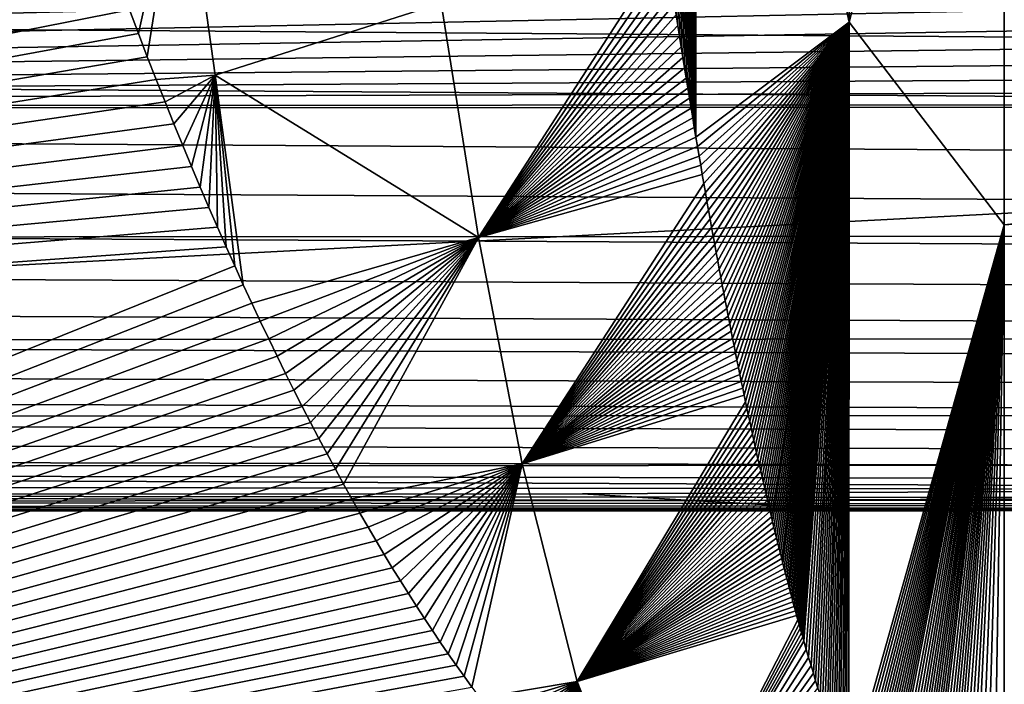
# Model space of a CAD drawing. Header units: metres. Extents: x -23 to 242, y -40 to 23.
# Tile 191 of 256: x 64.251 to 64.863, y -16.972 to -16.559. Entities that reach past the tile are written whole.
import ezdxf

# ---------------------------------------------------------------- set-up
doc = ezdxf.new("R2010")
doc.units = ezdxf.units.M
doc.layers.add('solid_10171013', color=7, linetype='CONTINUOUS')

msp = doc.modelspace()

# ---------------------------------------------------------------- linework, layer by layer
at = {"layer": 'solid_10171013'}
for points in [[(75.834869, -15.337297, 87.662155), (64.862846, -16.177589, 87.194916), (64.862846, -16.68656, 88.051971), (75.832169, -15.589402, 88.071129)], [(75.829948, -15.830328, 88.48674), (75.832169, -15.589402, 88.071129), (64.862846, -16.68656, 88.051971)], [(76.013008, -16.096098, 104.028343), (63.103245, -16.771429, 105.211792), (63.103245, -16.285419, 106.089645), (76.030602, -15.672164, 104.87191)], [(79.088501, -16.964085, 85.812515), (61.950001, -16.449673, 85.036591), (61.950001, -15.828187, 84.19265), (79.097176, -16.38327, 84.941841)], [(75.829948, -15.830328, 88.48674), (64.862846, -16.68656, 88.051971), (64.862846, -17.149313, 88.934845), (75.828201, -16.0599, 88.908676)], [(74.77021, -15.941436, 108.660309), (61.950001, -16.004635, 108.577011), (61.950001, -16.613865, 107.724113), (75.057579, -16.02984, 108.543533)], [(75.346138, -16.111618, 108.433914), (75.057579, -16.02984, 108.543533), (61.950001, -16.613865, 107.724113)], [(64.671104, -16.119688, 87.037132), (64.766434, -16.560495, 87.803436), (64.766434, -16.04533, 86.963898)], [(64.766434, -16.04533, 86.963898), (64.766434, -16.560495, 87.803436), (64.862846, -16.177589, 87.194916)], [(75.828201, -16.0599, 88.908676), (64.862846, -17.149313, 88.934845), (70.364662, -16.712076, 89.13649)], [(75.995201, -16.474583, 103.16362), (63.103245, -17.210163, 104.30938), (63.103245, -16.771429, 105.211792), (76.013008, -16.096098, 104.028343)], [(75.633835, -16.18642, 108.332253), (75.346138, -16.111618, 108.433914), (61.950001, -16.613865, 107.724113)], [(64.671104, -16.119688, 87.037132), (64.658775, -16.55599, 87.743149), (64.659828, -16.562719, 87.755356)], [(64.671104, -16.119688, 87.037132), (64.659828, -16.562719, 87.755356), (64.660866, -16.569374, 87.767448)], [(64.671104, -16.119688, 87.037132), (64.660866, -16.569374, 87.767448), (64.661903, -16.575954, 87.779427)], [(64.671104, -16.119688, 87.037132), (64.661903, -16.575954, 87.779427), (64.662941, -16.582464, 87.791298)], [(64.671104, -16.119688, 87.037132), (64.662941, -16.582464, 87.791298), (64.663963, -16.588905, 87.803062)], [(64.671104, -16.119688, 87.037132), (64.663963, -16.588905, 87.803062), (64.664993, -16.59528, 87.814728)], [(64.671104, -16.119688, 87.037132), (64.664993, -16.59528, 87.814728), (64.666016, -16.601582, 87.826286)], [(64.671104, -16.119688, 87.037132), (64.666016, -16.601582, 87.826286), (64.66703, -16.607811, 87.837723)], [(64.671104, -16.119688, 87.037132), (64.66703, -16.607811, 87.837723), (64.668045, -16.613972, 87.84906)], [(64.671104, -16.119688, 87.037132), (64.668045, -16.613972, 87.84906), (64.669052, -16.620062, 87.860283)], [(64.671104, -16.119688, 87.037132), (64.669052, -16.620062, 87.860283), (64.670052, -16.626085, 87.871407)], [(64.671104, -16.119688, 87.037132), (64.670052, -16.626085, 87.871407), (64.671051, -16.632044, 87.882423)], [(64.671104, -16.119688, 87.037132), (64.671051, -16.632044, 87.882423), (64.766434, -16.560495, 87.803436)], [(64.766434, -16.560495, 87.803436), (64.862846, -16.68656, 88.051971), (64.862846, -16.177589, 87.194916)], [(75.922729, -16.254904, 108.237999), (75.633835, -16.18642, 108.332253), (61.950001, -16.613865, 107.724113)], [(76.216362, -16.318001, 108.150124), (75.922729, -16.254904, 108.237999), (61.950001, -16.613865, 107.724113)], [(75.826927, -16.277954, 89.336632), (64.862877, -17.163559, 88.964714), (64.862846, -17.177147, 88.994896), (75.826958, -16.29306, 89.368248)], [(75.826958, -16.29306, 89.368248), (64.862846, -17.177147, 88.994896), (70.36467, -16.740709, 89.198257)], [(75.826927, -16.307426, 89.400208), (63.103245, -17.616678, 89.656845), (63.103245, -17.955044, 90.601479), (75.827545, -16.659878, 90.272179)], [(75.826927, -16.307426, 89.400208), (70.36467, -16.740709, 89.198257), (63.103245, -17.616678, 89.656845)], [(76.512413, -16.375607, 108.069008), (76.216362, -16.318001, 108.150124), (61.950001, -16.613865, 107.724113)], [(64.255577, -16.370571, 87.259872), (64.249672, -16.351927, 87.225868), (63.103245, -16.792061, 87.828049)], [(64.261452, -16.388834, 87.29335), (64.255577, -16.370571, 87.259872), (63.103245, -16.792061, 87.828049)], [(76.81321, -16.428036, 107.994438), (76.512413, -16.375607, 108.069008), (61.950001, -16.613865, 107.724113)], [(64.267303, -16.406725, 87.326317), (64.261452, -16.388834, 87.29335), (63.103245, -16.792061, 87.828049)], [(64.372002, -16.593473, 87.689034), (64.51255, -16.548689, 87.654564), (64.492012, -16.397926, 87.383347), (64.351334, -16.444901, 87.413353)], [(64.273125, -16.424265, 87.358803), (64.267303, -16.406725, 87.326317), (63.103245, -16.792061, 87.828049)], [(77.129288, -16.476795, 107.924431), (76.81321, -16.428036, 107.994438), (61.950001, -16.613865, 107.724113)], [(64.278915, -16.441471, 87.390831), (64.273125, -16.424265, 87.358803), (63.103245, -16.792061, 87.828049)], [(64.284683, -16.458357, 87.422424), (64.278915, -16.441471, 87.390831), (63.103245, -16.792061, 87.828049)], [(64.351334, -16.444901, 87.413353), (64.318741, -16.552948, 87.602371), (64.324326, -16.567669, 87.630844)], [(64.351334, -16.444901, 87.413353), (64.324326, -16.567669, 87.630844), (64.329887, -16.582096, 87.658882)], [(64.372002, -16.593473, 87.689034), (64.351334, -16.444901, 87.413353), (64.329887, -16.582096, 87.658882), (64.335426, -16.596243, 87.686501)], [(79.082176, -17.498646, 86.712257), (61.950001, -17.026636, 85.912453), (61.950001, -16.449673, 85.036591), (79.088501, -16.964085, 85.812515)], [(64.290428, -16.474913, 87.453552), (64.284683, -16.458357, 87.422424), (63.103245, -16.792061, 87.828049)], [(77.463203, -16.522455, 107.858299), (77.129288, -16.476795, 107.924431), (61.950001, -16.613865, 107.724113)], [(75.977417, -16.806559, 102.28019), (63.103245, -17.600384, 103.384956), (63.103245, -17.210163, 104.30938), (75.995201, -16.474583, 103.16362)], [(64.296135, -16.491135, 87.484192), (64.290428, -16.474913, 87.453552), (63.103245, -16.792061, 87.828049)], [(64.301826, -16.507032, 87.514381), (64.296135, -16.491135, 87.484192), (63.103245, -16.792061, 87.828049)], [(64.307487, -16.522627, 87.544121), (64.301826, -16.507032, 87.514381), (63.103245, -16.792061, 87.828049)], [(64.51255, -16.548689, 87.654564), (64.53582, -16.694492, 87.928635), (64.652412, -16.513971, 87.667442), (64.651329, -16.506695, 87.654419)], [(64.53582, -16.694492, 87.928635), (64.653481, -16.521168, 87.680344), (64.652412, -16.513971, 87.667442)], [(68.7313, -16.515333, 275.314911), (62.137058, -16.518417, 274.104675), (62.170376, -16.614752, 273.923187), (68.764374, -16.611607, 275.13324)], [(63.248951, -16.517027, 264.648895), (66.034996, -16.538715, 265.174927), (65.975662, -16.577896, 265.51297), (63.190247, -16.557547, 264.987305)], [(77.812416, -16.564556, 107.796814), (77.463203, -16.522455, 107.858299), (61.950001, -16.613865, 107.724113)], [(64.313126, -16.53793, 87.573448), (64.307487, -16.522627, 87.544121), (63.103245, -16.792061, 87.828049)], [(64.53582, -16.694492, 87.928635), (64.654549, -16.528286, 87.693138), (64.653481, -16.521168, 87.680344)], [(64.53582, -16.694492, 87.928635), (64.655617, -16.535328, 87.705811), (64.654549, -16.528286, 87.693138)], [(64.318741, -16.552948, 87.602371), (64.313126, -16.53793, 87.573448), (63.103245, -16.792061, 87.828049)], [(64.53582, -16.694492, 87.928635), (64.65667, -16.542295, 87.718384), (64.655617, -16.535328, 87.705811)], [(64.53582, -16.694492, 87.928635), (64.65773, -16.549183, 87.730827), (64.65667, -16.542295, 87.718384)], [(64.372002, -16.593473, 87.689034), (64.53582, -16.694492, 87.928635), (64.51255, -16.548689, 87.654564)], [(64.53582, -16.694492, 87.928635), (64.658775, -16.55599, 87.743149), (64.65773, -16.549183, 87.730827)], [(64.324326, -16.567669, 87.630844), (64.318741, -16.552948, 87.602371), (63.103245, -16.792061, 87.828049)], [(63.190247, -16.557547, 264.987305), (65.975662, -16.577896, 265.51297), (65.91626, -16.613705, 265.85141), (63.131481, -16.594694, 265.326141)], [(64.53582, -16.694492, 87.928635), (64.659828, -16.562719, 87.755356), (64.658775, -16.55599, 87.743149)], [(64.53582, -16.694492, 87.928635), (64.660866, -16.569374, 87.767448), (64.659828, -16.562719, 87.755356)], [(64.766434, -16.560495, 87.803436), (64.671051, -16.632044, 87.882423), (64.67205, -16.637939, 87.893349)], [(64.766434, -16.560495, 87.803436), (64.67205, -16.637939, 87.893349), (64.673042, -16.643776, 87.904175)], [(64.766434, -16.560495, 87.803436), (64.673042, -16.643776, 87.904175), (64.674034, -16.649549, 87.914902)], [(64.766434, -16.560495, 87.803436), (64.674034, -16.649549, 87.914902), (64.675018, -16.655256, 87.925529)], [(64.766434, -16.560495, 87.803436), (64.675018, -16.655256, 87.925529), (64.675995, -16.660898, 87.93605)], [(64.766434, -16.560495, 87.803436), (64.675995, -16.660898, 87.93605), (64.676971, -16.666477, 87.946465)], [(64.766434, -16.560495, 87.803436), (64.676971, -16.666477, 87.946465), (64.67794, -16.671997, 87.956795)], [(64.766434, -16.560495, 87.803436), (64.67794, -16.671997, 87.956795), (64.678909, -16.677456, 87.967018)], [(64.766434, -16.560495, 87.803436), (64.678909, -16.677456, 87.967018), (64.679878, -16.682859, 87.977158)], [(64.766434, -16.560495, 87.803436), (64.679878, -16.682859, 87.977158), (64.68084, -16.688206, 87.987206)], [(64.766434, -16.560495, 87.803436), (64.68084, -16.688206, 87.987206), (64.681793, -16.693497, 87.997169)], [(64.766434, -16.560495, 87.803436), (64.681793, -16.693497, 87.997169), (64.682747, -16.698729, 88.007034)], [(64.766434, -16.560495, 87.803436), (64.682747, -16.698729, 88.007034), (64.683701, -16.703903, 88.0168)], [(64.766434, -16.560495, 87.803436), (64.683701, -16.703903, 88.0168), (64.684639, -16.709019, 88.026474)], [(64.766434, -16.560495, 87.803436), (64.684639, -16.709019, 88.026474), (64.685585, -16.714079, 88.036064)], [(64.766434, -16.560495, 87.803436), (64.685585, -16.714079, 88.036064), (64.686523, -16.719084, 88.045555)], [(64.766434, -16.560495, 87.803436), (64.686523, -16.719084, 88.045555), (64.687454, -16.724037, 88.05497)], [(64.766434, -16.560495, 87.803436), (64.687454, -16.724037, 88.05497), (64.688385, -16.728941, 88.064293)], [(64.766434, -16.560495, 87.803436), (64.688385, -16.728941, 88.064293), (64.689316, -16.733795, 88.07354)], [(64.766434, -16.560495, 87.803436), (64.689316, -16.733795, 88.07354), (64.690239, -16.738594, 88.082703)], [(64.766434, -16.560495, 87.803436), (64.690239, -16.738594, 88.082703), (64.691154, -16.743341, 88.091766)], [(64.766434, -16.560495, 87.803436), (64.691154, -16.743341, 88.091766), (64.69207, -16.748034, 88.100754)], [(64.766434, -16.560495, 87.803436), (64.69207, -16.748034, 88.100754), (64.692986, -16.752678, 88.10965)], [(64.766434, -16.560495, 87.803436), (64.692986, -16.752678, 88.10965), (64.693893, -16.757271, 88.118462)], [(64.766434, -16.560495, 87.803436), (64.693893, -16.757271, 88.118462), (64.694801, -16.761816, 88.127197)], [(64.766434, -16.560495, 87.803436), (64.694801, -16.761816, 88.127197), (64.695702, -16.766315, 88.135857)], [(64.766434, -16.560495, 87.803436), (64.695702, -16.766315, 88.135857), (64.696602, -16.770769, 88.144432)], [(64.766434, -16.560495, 87.803436), (64.696602, -16.770769, 88.144432), (64.697495, -16.775175, 88.152939)], [(64.766434, -16.560495, 87.803436), (64.697495, -16.775175, 88.152939), (64.698387, -16.779533, 88.161354)], [(64.766434, -16.560495, 87.803436), (64.698387, -16.779533, 88.161354), (64.699272, -16.783842, 88.169693)], [(64.766434, -16.560495, 87.803436), (64.699272, -16.783842, 88.169693), (64.700157, -16.788105, 88.177956)], [(64.766434, -16.560495, 87.803436), (64.700157, -16.788105, 88.177956), (64.701042, -16.792322, 88.186134)], [(64.766434, -16.560495, 87.803436), (64.701042, -16.792322, 88.186134), (64.70192, -16.796495, 88.194244)], [(64.766434, -16.560495, 87.803436), (64.70192, -16.796495, 88.194244), (64.702797, -16.800627, 88.202278)], [(64.766434, -16.560495, 87.803436), (64.702797, -16.800627, 88.202278), (64.703667, -16.804716, 88.210243)], [(64.766434, -16.560495, 87.803436), (64.703667, -16.804716, 88.210243), (64.704536, -16.808764, 88.218132)], [(64.766434, -16.560495, 87.803436), (64.704536, -16.808764, 88.218132), (64.705399, -16.812767, 88.225952)], [(64.766434, -16.560495, 87.803436), (64.705399, -16.812767, 88.225952), (64.706261, -16.816725, 88.233688)], [(64.766434, -16.560495, 87.803436), (64.706261, -16.816725, 88.233688), (64.707115, -16.820641, 88.241356)], [(64.766434, -16.560495, 87.803436), (64.707115, -16.820641, 88.241356), (64.70797, -16.824516, 88.248947)], [(64.766434, -16.560495, 87.803436), (64.70797, -16.824516, 88.248947), (64.708824, -16.82835, 88.25647)], [(64.766434, -16.560495, 87.803436), (64.708824, -16.82835, 88.25647), (64.709671, -16.832144, 88.263931)], [(64.766434, -16.560495, 87.803436), (64.709671, -16.832144, 88.263931), (64.710518, -16.835899, 88.271317)], [(64.766434, -16.560495, 87.803436), (64.710518, -16.835899, 88.271317), (64.711357, -16.839619, 88.278641)], [(64.766434, -16.560495, 87.803436), (64.711357, -16.839619, 88.278641), (64.712196, -16.843298, 88.285896)], [(64.766434, -16.560495, 87.803436), (64.712196, -16.843298, 88.285896), (64.713036, -16.846937, 88.293083)], [(64.766434, -16.560495, 87.803436), (64.713036, -16.846937, 88.293083), (64.713867, -16.850536, 88.300194)], [(64.766434, -16.560495, 87.803436), (64.713867, -16.850536, 88.300194), (64.714699, -16.854097, 88.307243)], [(64.766434, -16.560495, 87.803436), (64.714699, -16.854097, 88.307243), (64.715523, -16.85762, 88.314224)], [(64.766434, -16.560495, 87.803436), (64.715523, -16.85762, 88.314224), (64.716347, -16.861109, 88.321144)], [(64.766434, -16.560495, 87.803436), (64.716347, -16.861109, 88.321144), (64.717163, -16.864561, 88.328003)], [(64.766434, -16.560495, 87.803436), (64.717163, -16.864561, 88.328003), (64.717979, -16.867979, 88.334801)], [(64.766434, -16.560495, 87.803436), (64.717979, -16.867979, 88.334801), (64.718796, -16.871363, 88.34153)], [(64.766434, -16.560495, 87.803436), (64.718796, -16.871363, 88.34153), (64.719612, -16.874708, 88.348198)], [(64.766434, -16.560495, 87.803436), (64.719612, -16.874708, 88.348198), (64.720421, -16.878017, 88.354797)], [(64.766434, -16.560495, 87.803436), (64.720421, -16.878017, 88.354797), (64.721222, -16.88129, 88.361343)], [(64.766434, -16.560495, 87.803436), (64.721222, -16.88129, 88.361343), (64.722023, -16.884531, 88.367821)], [(64.766434, -16.560495, 87.803436), (64.722023, -16.884531, 88.367821), (64.722824, -16.887737, 88.374237)], [(64.766434, -16.560495, 87.803436), (64.722824, -16.887737, 88.374237), (64.723618, -16.890911, 88.3806)], [(64.766434, -16.560495, 87.803436), (64.723618, -16.890911, 88.3806), (64.724411, -16.894054, 88.386902)], [(64.766434, -16.560495, 87.803436), (64.724411, -16.894054, 88.386902), (64.725204, -16.897165, 88.39315)], [(64.766434, -16.560495, 87.803436), (64.725204, -16.897165, 88.39315), (64.72599, -16.900244, 88.399338)], [(64.766434, -16.560495, 87.803436), (64.72599, -16.900244, 88.399338), (64.726776, -16.903286, 88.405464)], [(64.766434, -16.560495, 87.803436), (64.726776, -16.903286, 88.405464), (64.727562, -16.906298, 88.41153)], [(64.766434, -16.560495, 87.803436), (64.727562, -16.906298, 88.41153), (64.72834, -16.909277, 88.417542)], [(64.766434, -16.560495, 87.803436), (64.72834, -16.909277, 88.417542), (64.729118, -16.912228, 88.4235)], [(64.766434, -16.560495, 87.803436), (64.729118, -16.912228, 88.4235), (64.729889, -16.915146, 88.429398)], [(64.766434, -16.560495, 87.803436), (64.729889, -16.915146, 88.429398), (64.730659, -16.918037, 88.435242)], [(64.766434, -16.560495, 87.803436), (64.730659, -16.918037, 88.435242), (64.73143, -16.920898, 88.44104)], [(64.766434, -16.560495, 87.803436), (64.73143, -16.920898, 88.44104), (64.732201, -16.923731, 88.446777)], [(64.766434, -16.560495, 87.803436), (64.732201, -16.923731, 88.446777), (64.732964, -16.926531, 88.452461)], [(64.766434, -16.560495, 87.803436), (64.732964, -16.926531, 88.452461), (64.733719, -16.9293, 88.458092)], [(64.766434, -16.560495, 87.803436), (64.733719, -16.9293, 88.458092), (64.734482, -16.932043, 88.463669)], [(64.766434, -16.560495, 87.803436), (64.734482, -16.932043, 88.463669), (64.735237, -16.934755, 88.469193)], [(64.766434, -16.560495, 87.803436), (64.735237, -16.934755, 88.469193), (64.735985, -16.937441, 88.474663)], [(64.766434, -16.560495, 87.803436), (64.735985, -16.937441, 88.474663), (64.73674, -16.9401, 88.480087)], [(64.766434, -16.560495, 87.803436), (64.73674, -16.9401, 88.480087), (64.737488, -16.942734, 88.485458)], [(64.766434, -16.560495, 87.803436), (64.737488, -16.942734, 88.485458), (64.738228, -16.945339, 88.490784)], [(64.766434, -16.560495, 87.803436), (64.738228, -16.945339, 88.490784), (64.739716, -16.950464, 88.501274)], [(64.766434, -16.560495, 87.803436), (64.739716, -16.950464, 88.501274), (64.74118, -16.955484, 88.511566)], [(64.766434, -16.560495, 87.803436), (64.74118, -16.955484, 88.511566), (64.742645, -16.960402, 88.521667)], [(64.766434, -16.560495, 87.803436), (64.742645, -16.960402, 88.521667), (64.744095, -16.965221, 88.531593)], [(64.766434, -16.560495, 87.803436), (64.744095, -16.965221, 88.531593), (64.745544, -16.96994, 88.541321)], [(64.766434, -16.560495, 87.803436), (64.745544, -16.96994, 88.541321), (64.746971, -16.974558, 88.550865)], [(64.766434, -16.560495, 87.803436), (64.746971, -16.974558, 88.550865), (64.748398, -16.979082, 88.560226)], [(64.766434, -16.560495, 87.803436), (64.748398, -16.979082, 88.560226), (64.749809, -16.983519, 88.56942)], [(64.766434, -16.560495, 87.803436), (64.749809, -16.983519, 88.56942), (64.751221, -16.987862, 88.578438)], [(64.766434, -16.560495, 87.803436), (64.751221, -16.987862, 88.578438), (64.752617, -16.992111, 88.587288)], [(64.766434, -16.560495, 87.803436), (64.752617, -16.992111, 88.587288), (64.753998, -16.996275, 88.595963)], [(64.766434, -16.560495, 87.803436), (64.753998, -16.996275, 88.595963), (64.755379, -17.000357, 88.604485)], [(64.766434, -16.560495, 87.803436), (64.755379, -17.000357, 88.604485), (64.756752, -17.004353, 88.612846)], [(64.766434, -16.560495, 87.803436), (64.756752, -17.004353, 88.612846), (64.75811, -17.008265, 88.62104)], [(64.766434, -16.560495, 87.803436), (64.75811, -17.008265, 88.62104), (64.759468, -17.012096, 88.629074)], [(64.766434, -16.560495, 87.803436), (64.759468, -17.012096, 88.629074), (64.760811, -17.01585, 88.636971)], [(64.766434, -16.560495, 87.803436), (64.760811, -17.01585, 88.636971), (64.762146, -17.019529, 88.644714)], [(64.766434, -16.560495, 87.803436), (64.762146, -17.019529, 88.644714), (64.763481, -17.023129, 88.652306)], [(64.766434, -16.560495, 87.803436), (64.763481, -17.023129, 88.652306), (64.764801, -17.026653, 88.659752)], [(64.766434, -16.560495, 87.803436), (64.764801, -17.026653, 88.659752), (64.766113, -17.030107, 88.667061)], [(64.766434, -16.560495, 87.803436), (64.766113, -17.030107, 88.667061), (64.862846, -16.68656, 88.051971)], [(78.179817, -16.603029, 107.740189), (77.812416, -16.564556, 107.796814), (61.950001, -16.613865, 107.724113)], [(64.329887, -16.582096, 87.658882), (64.324326, -16.567669, 87.630844), (63.103245, -16.792061, 87.828049)], [(64.53582, -16.694492, 87.928635), (64.661903, -16.575954, 87.779427), (64.660866, -16.569374, 87.767448)], [(64.53582, -16.694492, 87.928635), (64.662941, -16.582464, 87.791298), (64.661903, -16.575954, 87.779427)], [(64.335426, -16.596243, 87.686501), (64.329887, -16.582096, 87.658882), (63.103245, -16.792061, 87.828049)], [(64.53582, -16.694492, 87.928635), (64.663963, -16.588905, 87.803062), (64.662941, -16.582464, 87.791298)], [(64.372002, -16.593473, 87.689034), (64.335426, -16.596243, 87.686501), (64.340942, -16.610123, 87.713722)], [(64.372002, -16.593473, 87.689034), (64.340942, -16.610123, 87.713722), (64.346436, -16.623749, 87.740562)], [(64.372002, -16.593473, 87.689034), (64.346436, -16.623749, 87.740562), (64.351906, -16.637119, 87.767006)], [(64.372002, -16.593473, 87.689034), (64.351906, -16.637119, 87.767006), (64.357353, -16.650221, 87.793045)], [(64.372002, -16.593473, 87.689034), (64.357353, -16.650221, 87.793045), (64.362778, -16.663067, 87.81868)], [(64.372002, -16.593473, 87.689034), (64.362778, -16.663067, 87.81868), (64.368179, -16.675667, 87.843933)], [(64.372002, -16.593473, 87.689034), (64.368179, -16.675667, 87.843933), (64.373566, -16.688034, 87.868828)], [(64.372002, -16.593473, 87.689034), (64.373566, -16.688034, 87.868828), (64.378929, -16.700176, 87.893372)], [(64.372002, -16.593473, 87.689034), (64.378929, -16.700176, 87.893372), (64.38427, -16.712084, 87.917534)], [(64.372002, -16.593473, 87.689034), (64.38427, -16.712084, 87.917534), (64.389587, -16.723753, 87.941315)], [(64.53582, -16.694492, 87.928635), (64.372002, -16.593473, 87.689034), (64.389587, -16.723753, 87.941315), (64.394882, -16.735199, 87.964737)], [(64.53582, -16.694492, 87.928635), (64.664993, -16.59528, 87.814728), (64.663963, -16.588905, 87.803062)], [(63.131481, -16.594694, 265.326141), (65.91626, -16.613705, 265.85141), (65.856804, -16.646378, 266.190186), (63.072674, -16.628698, 265.665344)], [(64.340942, -16.610123, 87.713722), (64.335426, -16.596243, 87.686501), (63.103245, -16.792061, 87.828049)], [(64.53582, -16.694492, 87.928635), (64.666016, -16.601582, 87.826286), (64.664993, -16.59528, 87.814728)], [(78.179817, -16.603029, 107.740189), (61.950001, -16.613865, 107.724113), (61.950001, -17.178179, 106.839859), (78.566391, -16.637888, 107.68853)], [(64.53582, -16.694492, 87.928635), (64.66703, -16.607811, 87.837723), (64.666016, -16.601582, 87.826286)], [(68.764374, -16.611607, 275.13324), (62.170376, -16.614752, 273.923187), (62.205044, -16.694958, 273.7341), (68.798798, -16.69174, 274.944)], [(64.346436, -16.623749, 87.740562), (64.340942, -16.610123, 87.713722), (63.103245, -16.792061, 87.828049)], [(64.53582, -16.694492, 87.928635), (64.668045, -16.613972, 87.84906), (64.66703, -16.607811, 87.837723)], [(64.53582, -16.694492, 87.928635), (64.669052, -16.620062, 87.860283), (64.668045, -16.613972, 87.84906)], [(64.351906, -16.637119, 87.767006), (64.346436, -16.623749, 87.740562), (63.103245, -16.792061, 87.828049)], [(64.53582, -16.694492, 87.928635), (64.670052, -16.626085, 87.871407), (64.669052, -16.620062, 87.860283)], [(63.072674, -16.628698, 265.665344), (65.856804, -16.646378, 266.190186), (65.79731, -16.676151, 266.529236), (63.013832, -16.659788, 266.004822)], [(64.53582, -16.694492, 87.928635), (64.671051, -16.632044, 87.882423), (64.670052, -16.626085, 87.871407)], [(64.357353, -16.650221, 87.793045), (64.351906, -16.637119, 87.767006), (63.103245, -16.792061, 87.828049)], [(64.53582, -16.694492, 87.928635), (64.67205, -16.637939, 87.893349), (64.671051, -16.632044, 87.882423)], [(78.971161, -16.669218, 107.6418), (78.566391, -16.637888, 107.68853), (61.950001, -17.178179, 106.839859)], [(64.53582, -16.694492, 87.928635), (64.673042, -16.643776, 87.904175), (64.67205, -16.637939, 87.893349)], [(64.53582, -16.694492, 87.928635), (64.674034, -16.649549, 87.914902), (64.673042, -16.643776, 87.904175)], [(64.362778, -16.663067, 87.81868), (64.357353, -16.650221, 87.793045), (63.103245, -16.792061, 87.828049)], [(64.53582, -16.694492, 87.928635), (64.675018, -16.655256, 87.925529), (64.674034, -16.649549, 87.914902)], [(64.53582, -16.694492, 87.928635), (64.56311, -16.835142, 88.205788), (64.675995, -16.660898, 87.93605), (64.675018, -16.655256, 87.925529)], [(63.013832, -16.659788, 266.004822), (65.79731, -16.676151, 266.529236), (65.737793, -16.703217, 266.8685), (62.954971, -16.688143, 266.344543)], [(75.827545, -16.659878, 90.272179), (63.103245, -17.955044, 90.601479), (63.103245, -18.242798, 91.562744), (75.830032, -16.965689, 91.161942)], [(64.56311, -16.835142, 88.205788), (64.676971, -16.666477, 87.946465), (64.675995, -16.660898, 87.93605)], [(64.368179, -16.675667, 87.843933), (64.362778, -16.663067, 87.81868), (63.103245, -16.792061, 87.828049)], [(64.56311, -16.835142, 88.205788), (64.67794, -16.671997, 87.956795), (64.676971, -16.666477, 87.946465)], [(79.394135, -16.69706, 107.600029), (78.971161, -16.669218, 107.6418), (61.950001, -17.178179, 106.839859)], [(64.56311, -16.835142, 88.205788), (64.678909, -16.677456, 87.967018), (64.67794, -16.671997, 87.956795)], [(64.373566, -16.688034, 87.868828), (64.368179, -16.675667, 87.843933), (63.103245, -16.792061, 87.828049)], [(64.56311, -16.835142, 88.205788), (64.679878, -16.682859, 87.977158), (64.678909, -16.677456, 87.967018)], [(64.56311, -16.835142, 88.205788), (64.68084, -16.688206, 87.987206), (64.679878, -16.682859, 87.977158)], [(68.798798, -16.69174, 274.944), (62.205044, -16.694958, 273.7341), (62.24078, -16.758898, 273.539062), (68.83429, -16.755598, 274.748749)], [(62.954971, -16.688143, 266.344543), (65.737793, -16.703217, 266.8685), (65.678246, -16.727692, 267.207916), (62.896095, -16.713884, 266.684448)], [(64.378929, -16.700176, 87.893372), (64.373566, -16.688034, 87.868828), (63.103245, -16.792061, 87.828049)], [(64.56311, -16.835142, 88.205788), (64.681793, -16.693497, 87.997169), (64.68084, -16.688206, 87.987206)], [(64.767426, -17.033491, 88.674232), (64.862846, -16.68656, 88.051971), (64.766113, -17.030107, 88.667061)], [(64.768723, -17.036802, 88.681259), (64.862846, -16.68656, 88.051971), (64.767426, -17.033491, 88.674232)], [(64.770012, -17.040045, 88.688156), (64.862846, -16.68656, 88.051971), (64.768723, -17.036802, 88.681259)], [(64.771301, -17.043221, 88.694923), (64.862846, -16.68656, 88.051971), (64.770012, -17.040045, 88.688156)], [(64.772575, -17.046333, 88.701561), (64.862846, -16.68656, 88.051971), (64.771301, -17.043221, 88.694923)], [(64.773849, -17.049379, 88.708069), (64.862846, -16.68656, 88.051971), (64.772575, -17.046333, 88.701561)], [(64.775116, -17.052361, 88.714447), (64.862846, -16.68656, 88.051971), (64.773849, -17.049379, 88.708069)], [(64.776375, -17.055283, 88.720703), (64.862846, -16.68656, 88.051971), (64.775116, -17.052361, 88.714447)], [(64.777626, -17.058144, 88.726852), (64.862846, -16.68656, 88.051971), (64.776375, -17.055283, 88.720703)], [(64.778877, -17.060944, 88.732872), (64.862846, -16.68656, 88.051971), (64.777626, -17.058144, 88.726852)], [(64.780121, -17.063684, 88.73877), (64.862846, -16.68656, 88.051971), (64.778877, -17.060944, 88.732872)], [(64.781349, -17.066368, 88.74456), (64.862846, -16.68656, 88.051971), (64.780121, -17.063684, 88.73877)], [(64.782585, -17.068998, 88.750237), (64.862846, -16.68656, 88.051971), (64.781349, -17.066368, 88.74456)], [(64.783806, -17.071573, 88.755806), (64.862846, -16.68656, 88.051971), (64.782585, -17.068998, 88.750237)], [(64.785027, -17.074091, 88.761261), (64.862846, -16.68656, 88.051971), (64.783806, -17.071573, 88.755806)], [(64.78624, -17.076555, 88.766617), (64.862846, -16.68656, 88.051971), (64.785027, -17.074091, 88.761261)], [(64.788055, -17.080158, 88.774452), (64.862846, -16.68656, 88.051971), (64.78624, -17.076555, 88.766617)], [(64.789856, -17.083645, 88.782051), (64.862846, -16.68656, 88.051971), (64.788055, -17.080158, 88.774452)], [(64.791649, -17.087021, 88.789429), (64.862846, -16.68656, 88.051971), (64.789856, -17.083645, 88.782051)], [(64.793434, -17.09029, 88.796585), (64.862846, -16.68656, 88.051971), (64.791649, -17.087021, 88.789429)], [(64.795212, -17.093452, 88.803535), (64.862846, -16.68656, 88.051971), (64.793434, -17.09029, 88.796585)], [(64.796982, -17.096514, 88.810272), (64.862846, -16.68656, 88.051971), (64.795212, -17.093452, 88.803535)], [(64.798744, -17.099478, 88.816811), (64.862846, -16.68656, 88.051971), (64.796982, -17.096514, 88.810272)], [(64.800499, -17.102341, 88.823151), (64.862846, -16.68656, 88.051971), (64.798744, -17.099478, 88.816811)], [(64.802254, -17.105112, 88.8293), (64.862846, -16.68656, 88.051971), (64.800499, -17.102341, 88.823151)], [(64.804001, -17.107792, 88.835258), (64.862846, -16.68656, 88.051971), (64.802254, -17.105112, 88.8293)], [(64.805748, -17.110378, 88.841034), (64.862846, -16.68656, 88.051971), (64.804001, -17.107792, 88.835258)], [(64.807495, -17.112881, 88.846634), (64.862846, -16.68656, 88.051971), (64.805748, -17.110378, 88.841034)], [(64.809235, -17.115295, 88.852051), (64.862846, -16.68656, 88.051971), (64.807495, -17.112881, 88.846634)], [(64.810974, -17.117626, 88.8573), (64.862846, -16.68656, 88.051971), (64.809235, -17.115295, 88.852051)], [(64.813301, -17.120607, 88.864037), (64.862846, -16.68656, 88.051971), (64.810974, -17.117626, 88.8573)], [(64.815636, -17.123446, 88.870483), (64.862846, -16.68656, 88.051971), (64.813301, -17.120607, 88.864037)], [(64.817978, -17.126146, 88.876648), (64.862846, -16.68656, 88.051971), (64.815636, -17.123446, 88.870483)], [(64.820335, -17.128712, 88.88253), (64.862846, -16.68656, 88.051971), (64.817978, -17.126146, 88.876648)], [(64.822708, -17.131144, 88.888153), (64.862846, -16.68656, 88.051971), (64.820335, -17.128712, 88.88253)], [(64.825104, -17.133444, 88.893494), (64.862846, -16.68656, 88.051971), (64.822708, -17.131144, 88.888153)], [(64.827538, -17.135616, 88.898582), (64.862846, -16.68656, 88.051971), (64.825104, -17.133444, 88.893494)], [(64.830627, -17.138147, 88.904572), (64.862846, -16.68656, 88.051971), (64.827538, -17.135616, 88.898582)], [(64.833794, -17.140472, 88.910133), (64.862846, -16.68656, 88.051971), (64.830627, -17.138147, 88.904572)], [(64.837059, -17.142588, 88.915283), (64.862846, -16.68656, 88.051971), (64.833794, -17.140472, 88.910133)], [(64.840454, -17.144495, 88.920021), (64.862846, -16.68656, 88.051971), (64.837059, -17.142588, 88.915283)], [(64.844757, -17.14645, 88.925056), (64.862846, -16.68656, 88.051971), (64.840454, -17.144495, 88.920021)], [(64.849342, -17.147984, 88.929253), (64.862846, -16.68656, 88.051971), (64.844757, -17.14645, 88.925056)], [(64.855034, -17.149132, 88.932861), (64.862846, -16.68656, 88.051971), (64.849342, -17.147984, 88.929253)], [(64.862846, -17.149313, 88.934845), (64.862846, -16.68656, 88.051971), (64.855034, -17.149132, 88.932861)], [(79.394135, -16.69706, 107.600029), (61.950001, -17.178179, 106.839859), (61.950001, -17.694967, 105.928192), (79.371811, -17.253685, 106.713364)], [(64.53582, -16.694492, 87.928635), (64.394882, -16.735199, 87.964737), (64.400162, -16.746429, 87.987816)], [(64.53582, -16.694492, 87.928635), (64.400162, -16.746429, 87.987816), (64.405426, -16.757454, 88.010559)], [(64.53582, -16.694492, 87.928635), (64.405426, -16.757454, 88.010559), (64.410667, -16.768276, 88.032967)], [(64.53582, -16.694492, 87.928635), (64.410667, -16.768276, 88.032967), (64.415894, -16.778883, 88.055023)], [(64.53582, -16.694492, 87.928635), (64.415894, -16.778883, 88.055023), (64.421097, -16.789282, 88.076736)], [(64.53582, -16.694492, 87.928635), (64.421097, -16.789282, 88.076736), (64.426285, -16.799484, 88.098114)], [(64.53582, -16.694492, 87.928635), (64.426285, -16.799484, 88.098114), (64.43145, -16.809494, 88.119171)], [(64.53582, -16.694492, 87.928635), (64.43145, -16.809494, 88.119171), (64.436607, -16.819323, 88.139931)], [(64.53582, -16.694492, 87.928635), (64.436607, -16.819323, 88.139931), (64.441742, -16.828964, 88.160362)], [(64.53582, -16.694492, 87.928635), (64.441742, -16.828964, 88.160362), (64.446861, -16.838413, 88.180473)], [(64.53582, -16.694492, 87.928635), (64.446861, -16.838413, 88.180473), (64.451965, -16.847679, 88.200264)], [(64.56311, -16.835142, 88.205788), (64.53582, -16.694492, 87.928635), (64.451965, -16.847679, 88.200264), (64.457047, -16.85677, 88.219749)], [(64.56311, -16.835142, 88.205788), (64.682747, -16.698729, 88.007034), (64.681793, -16.693497, 87.997169)], [(64.38427, -16.712084, 87.917534), (64.378929, -16.700176, 87.893372), (63.103245, -16.792061, 87.828049), (63.103245, -17.228653, 88.731491)], [(64.56311, -16.835142, 88.205788), (64.683701, -16.703903, 88.0168), (64.682747, -16.698729, 88.007034)], [(64.56311, -16.835142, 88.205788), (64.684639, -16.709019, 88.026474), (64.683701, -16.703903, 88.0168)], [(64.56311, -16.835142, 88.205788), (64.685585, -16.714079, 88.036064), (64.684639, -16.709019, 88.026474)], [(62.896095, -16.713884, 266.684448), (65.678246, -16.727692, 267.207916), (65.61869, -16.749701, 267.547485), (62.837212, -16.737129, 267.024506)], [(64.389587, -16.723753, 87.941315), (64.38427, -16.712084, 87.917534), (63.103245, -17.228653, 88.731491)], [(64.56311, -16.835142, 88.205788), (64.686523, -16.719084, 88.045555), (64.685585, -16.714079, 88.036064)], [(64.862877, -17.163559, 88.964714), (70.364662, -16.712076, 89.13649), (64.862846, -17.149313, 88.934845)], [(64.56311, -16.835142, 88.205788), (64.687454, -16.724037, 88.05497), (64.686523, -16.719084, 88.045555)], [(64.394882, -16.735199, 87.964737), (64.389587, -16.723753, 87.941315), (63.103245, -17.228653, 88.731491)], [(64.56311, -16.835142, 88.205788), (64.688385, -16.728941, 88.064293), (64.687454, -16.724037, 88.05497)], [(64.56311, -16.835142, 88.205788), (64.689316, -16.733795, 88.07354), (64.688385, -16.728941, 88.064293)], [(64.56311, -16.835142, 88.205788), (64.690239, -16.738594, 88.082703), (64.689316, -16.733795, 88.07354)], [(62.837212, -16.737129, 267.024506), (65.61869, -16.749701, 267.547485), (65.559128, -16.769358, 267.887146), (62.778328, -16.757996, 267.364685)], [(64.400162, -16.746429, 87.987816), (64.394882, -16.735199, 87.964737), (63.103245, -17.228653, 88.731491)], [(70.36467, -16.740709, 89.198257), (64.862846, -17.177147, 88.994896), (63.103245, -17.616678, 89.656845)], [(64.56311, -16.835142, 88.205788), (64.691154, -16.743341, 88.091766), (64.690239, -16.738594, 88.082703)], [(64.405426, -16.757454, 88.010559), (64.400162, -16.746429, 87.987816), (63.103245, -17.228653, 88.731491)], [(64.56311, -16.835142, 88.205788), (64.69207, -16.748034, 88.100754), (64.691154, -16.743341, 88.091766)], [(64.56311, -16.835142, 88.205788), (64.692986, -16.752678, 88.10965), (64.69207, -16.748034, 88.100754)], [(64.56311, -16.835142, 88.205788), (64.693893, -16.757271, 88.118462), (64.692986, -16.752678, 88.10965)], [(68.83429, -16.755598, 274.748749), (62.24078, -16.758898, 273.539062), (62.277302, -16.806438, 273.339539), (68.870567, -16.803045, 274.549103)], [(62.778328, -16.757996, 267.364685), (65.559128, -16.769358, 267.887146), (65.499565, -16.786783, 268.226868), (62.719452, -16.776598, 267.704926)], [(64.410667, -16.768276, 88.032967), (64.405426, -16.757454, 88.010559), (63.103245, -17.228653, 88.731491)], [(64.56311, -16.835142, 88.205788), (64.694801, -16.761816, 88.127197), (64.693893, -16.757271, 88.118462)], [(64.56311, -16.835142, 88.205788), (64.695702, -16.766315, 88.135857), (64.694801, -16.761816, 88.127197)], [(64.415894, -16.778883, 88.055023), (64.410667, -16.768276, 88.032967), (63.103245, -17.228653, 88.731491)], [(64.56311, -16.835142, 88.205788), (64.696602, -16.770769, 88.144432), (64.695702, -16.766315, 88.135857)], [(64.56311, -16.835142, 88.205788), (64.697495, -16.775175, 88.152939), (64.696602, -16.770769, 88.144432)], [(62.719452, -16.776598, 267.704926), (65.499565, -16.786783, 268.226868), (65.44001, -16.802095, 268.56662), (62.660587, -16.793056, 268.045227)], [(64.56311, -16.835142, 88.205788), (64.698387, -16.779533, 88.161354), (64.697495, -16.775175, 88.152939)], [(64.421097, -16.789282, 88.076736), (64.415894, -16.778883, 88.055023), (63.103245, -17.228653, 88.731491)], [(64.56311, -16.835142, 88.205788), (64.699272, -16.783842, 88.169693), (64.698387, -16.779533, 88.161354)], [(64.56311, -16.835142, 88.205788), (64.700157, -16.788105, 88.177956), (64.699272, -16.783842, 88.169693)], [(64.426285, -16.799484, 88.098114), (64.421097, -16.789282, 88.076736), (63.103245, -17.228653, 88.731491)], [(64.56311, -16.835142, 88.205788), (64.701042, -16.792322, 88.186134), (64.700157, -16.788105, 88.177956)], [(62.660587, -16.793056, 268.045227), (65.44001, -16.802095, 268.56662), (65.380463, -16.815413, 268.906372), (62.601746, -16.807486, 268.385559)], [(64.56311, -16.835142, 88.205788), (64.597267, -16.970377, 88.486748), (64.70192, -16.796495, 88.194244), (64.701042, -16.792322, 88.186134)], [(64.43145, -16.809494, 88.119171), (64.426285, -16.799484, 88.098114), (63.103245, -17.228653, 88.731491)], [(64.597267, -16.970377, 88.486748), (64.702797, -16.800627, 88.202278), (64.70192, -16.796495, 88.194244)], [(64.597267, -16.970377, 88.486748), (64.703667, -16.804716, 88.210243), (64.702797, -16.800627, 88.202278)], [(68.870567, -16.803045, 274.549103), (62.277302, -16.806438, 273.339539), (62.31435, -16.83744, 273.137177), (68.907379, -16.833948, 274.346588)], [(62.601746, -16.807486, 268.385559), (65.380463, -16.815413, 268.906372), (65.32093, -16.826851, 269.246094), (62.542931, -16.820002, 268.725861)], [(75.959816, -17.091101, 101.380569), (63.103245, -17.940992, 102.441124), (63.103245, -17.600384, 103.384956), (75.977417, -16.806559, 102.28019)], [(64.597267, -16.970377, 88.486748), (64.704536, -16.808764, 88.218132), (64.703667, -16.804716, 88.210243)], [(64.436607, -16.819323, 88.139931), (64.43145, -16.809494, 88.119171), (63.103245, -17.228653, 88.731491)], [(64.597267, -16.970377, 88.486748), (64.705399, -16.812767, 88.225952), (64.704536, -16.808764, 88.218132)], [(64.597267, -16.970377, 88.486748), (64.706261, -16.816725, 88.233688), (64.705399, -16.812767, 88.225952)], [(62.542931, -16.820002, 268.725861), (65.32093, -16.826851, 269.246094), (65.261429, -16.836533, 269.585724), (62.484154, -16.830725, 269.066101)], [(64.441742, -16.828964, 88.160362), (64.436607, -16.819323, 88.139931), (63.103245, -17.228653, 88.731491)], [(64.597267, -16.970377, 88.486748), (64.707115, -16.820641, 88.241356), (64.706261, -16.816725, 88.233688)], [(64.597267, -16.970377, 88.486748), (64.70797, -16.824516, 88.248947), (64.707115, -16.820641, 88.241356)], [(64.597267, -16.970377, 88.486748), (64.708824, -16.82835, 88.25647), (64.70797, -16.824516, 88.248947)], [(62.484154, -16.830725, 269.066101), (65.261429, -16.836533, 269.585724), (65.201958, -16.844576, 269.925262), (62.425415, -16.839767, 269.40625)], [(64.446861, -16.838413, 88.180473), (64.441742, -16.828964, 88.160362), (63.103245, -17.228653, 88.731491)], [(64.597267, -16.970377, 88.486748), (64.709671, -16.832144, 88.263931), (64.708824, -16.82835, 88.25647)], [(64.597267, -16.970377, 88.486748), (64.710518, -16.835899, 88.271317), (64.709671, -16.832144, 88.263931)], [(62.31435, -16.83744, 273.137177), (58.807491, -16.854218, 272.285797), (64.600639, -16.853666, 273.310944), (65.288757, -16.850222, 273.471527)], [(68.907379, -16.833948, 274.346588), (62.31435, -16.83744, 273.137177), (65.288757, -16.850222, 273.471527)], [(64.451965, -16.847679, 88.200264), (64.446861, -16.838413, 88.180473), (63.103245, -17.228653, 88.731491)], [(64.56311, -16.835142, 88.205788), (64.457047, -16.85677, 88.219749), (64.46212, -16.86569, 88.238945)], [(64.56311, -16.835142, 88.205788), (64.46212, -16.86569, 88.238945), (64.467178, -16.874449, 88.257858)], [(64.56311, -16.835142, 88.205788), (64.467178, -16.874449, 88.257858), (64.472221, -16.883032, 88.276459)], [(64.56311, -16.835142, 88.205788), (64.472221, -16.883032, 88.276459), (64.477257, -16.891447, 88.294762)], [(64.56311, -16.835142, 88.205788), (64.477257, -16.891447, 88.294762), (64.482269, -16.899696, 88.312775)], [(64.56311, -16.835142, 88.205788), (64.482269, -16.899696, 88.312775), (64.487274, -16.907791, 88.330513)], [(64.56311, -16.835142, 88.205788), (64.487274, -16.907791, 88.330513), (64.492264, -16.915733, 88.347977)], [(64.56311, -16.835142, 88.205788), (64.492264, -16.915733, 88.347977), (64.497238, -16.923527, 88.365173)], [(64.56311, -16.835142, 88.205788), (64.497238, -16.923527, 88.365173), (64.502205, -16.93116, 88.38208)], [(64.56311, -16.835142, 88.205788), (64.502205, -16.93116, 88.38208), (64.507156, -16.938644, 88.398705)], [(64.56311, -16.835142, 88.205788), (64.507156, -16.938644, 88.398705), (64.5121, -16.94598, 88.41507)], [(64.56311, -16.835142, 88.205788), (64.5121, -16.94598, 88.41507), (64.517036, -16.953176, 88.431175)], [(64.56311, -16.835142, 88.205788), (64.517036, -16.953176, 88.431175), (64.521957, -16.960238, 88.447029)], [(64.56311, -16.835142, 88.205788), (64.521957, -16.960238, 88.447029), (64.526878, -16.967157, 88.462624)], [(64.56311, -16.835142, 88.205788), (64.526878, -16.967157, 88.462624), (64.531776, -16.973936, 88.477951)], [(64.597267, -16.970377, 88.486748), (64.56311, -16.835142, 88.205788), (64.531776, -16.973936, 88.477951), (64.536674, -16.980577, 88.493027)], [(64.597267, -16.970377, 88.486748), (64.711357, -16.839619, 88.278641), (64.710518, -16.835899, 88.271317)], [(62.425415, -16.839767, 269.40625), (65.201958, -16.844576, 269.925262), (65.142517, -16.851095, 270.264618), (62.366722, -16.847248, 269.746246)], [(64.597267, -16.970377, 88.486748), (64.712196, -16.843298, 88.285896), (64.711357, -16.839619, 88.278641)], [(64.597267, -16.970377, 88.486748), (64.713036, -16.846937, 88.293083), (64.712196, -16.843298, 88.285896)], [(62.366722, -16.847248, 269.746246), (65.142517, -16.851095, 270.264618), (65.08313, -16.856213, 270.603821), (62.30809, -16.853285, 270.086121)], [(64.457047, -16.85677, 88.219749), (64.451965, -16.847679, 88.200264), (63.103245, -17.228653, 88.731491)], [(64.597267, -16.970377, 88.486748), (64.713867, -16.850536, 88.300194), (64.713036, -16.846937, 88.293083)], [(64.597267, -16.970377, 88.486748), (64.714699, -16.854097, 88.307243), (64.713867, -16.850536, 88.300194)], [(65.288757, -16.850222, 273.471527), (64.600639, -16.853666, 273.310944), (64.668579, -16.857985, 272.973694), (65.806335, -16.852997, 273.532776)], [(58.807491, -16.854218, 272.285797), (63.348892, -16.854391, 273.07962), (64.600639, -16.853666, 273.310944)], [(63.348892, -16.854391, 273.07962), (61.832668, -16.855345, 272.798737), (61.899136, -16.859493, 272.46106), (64.668579, -16.857985, 272.973694)], [(62.30809, -16.853285, 270.086121), (65.08313, -16.856213, 270.603821), (65.023788, -16.860041, 270.942841), (62.249516, -16.857988, 270.425781)], [(64.46212, -16.86569, 88.238945), (64.457047, -16.85677, 88.219749), (63.103245, -17.228653, 88.731491)], [(64.668579, -16.857985, 272.973694), (64.600639, -16.853666, 273.310944), (63.348892, -16.854391, 273.07962)], [(64.597267, -16.970377, 88.486748), (64.715523, -16.85762, 88.314224), (64.714699, -16.854097, 88.307243)], [(64.597267, -16.970377, 88.486748), (64.716347, -16.861109, 88.321144), (64.715523, -16.85762, 88.314224)], [(65.806335, -16.852997, 273.532776), (64.668579, -16.857985, 272.973694), (67.443733, -16.856491, 273.48291), (67.375877, -16.852131, 273.81958)], [(64.668579, -16.857985, 272.973694), (64.727707, -16.8612, 272.635437), (67.503357, -16.859913, 273.145325), (67.443733, -16.856491, 273.48291)], [(61.957439, -16.862398, 272.121979), (64.727707, -16.8612, 272.635437), (64.668579, -16.857985, 272.973694), (61.899136, -16.859493, 272.46106)], [(62.01577, -16.864046, 271.782898), (64.786865, -16.863295, 272.297119), (64.727707, -16.8612, 272.635437), (61.957439, -16.862398, 272.121979)], [(62.074135, -16.864435, 271.443787), (64.846039, -16.864248, 271.95874), (64.786865, -16.863295, 272.297119), (62.01577, -16.864046, 271.782898)], [(62.132545, -16.863558, 271.104584), (64.905251, -16.864037, 271.620239), (64.846039, -16.864248, 271.95874), (62.074135, -16.864435, 271.443787)], [(62.191002, -16.861412, 270.765259), (64.9645, -16.862642, 271.281616), (64.905251, -16.864037, 271.620239), (62.132545, -16.863558, 271.104584)], [(62.249516, -16.857988, 270.425781), (65.023788, -16.860041, 270.942841), (64.9645, -16.862642, 271.281616), (62.191002, -16.861412, 270.765259)], [(64.597267, -16.970377, 88.486748), (64.717163, -16.864561, 88.328003), (64.716347, -16.861109, 88.321144)], [(64.727707, -16.8612, 272.635437), (64.786865, -16.863295, 272.297119), (67.562988, -16.862362, 272.807678), (67.503357, -16.859913, 273.145325)], [(64.786865, -16.863295, 272.297119), (64.846039, -16.864248, 271.95874), (67.622635, -16.863798, 272.46994), (67.562988, -16.862362, 272.807678)], [(64.467178, -16.874449, 88.257858), (64.46212, -16.86569, 88.238945), (63.103245, -17.228653, 88.731491)], [(64.597267, -16.970377, 88.486748), (64.717979, -16.867979, 88.334801), (64.717163, -16.864561, 88.328003)], [(64.597267, -16.970377, 88.486748), (64.718796, -16.871363, 88.34153), (64.717979, -16.867979, 88.334801)], [(64.846039, -16.864248, 271.95874), (64.905251, -16.864037, 271.620239), (67.682297, -16.864183, 272.13208), (67.622635, -16.863798, 272.46994)], [(64.472221, -16.883032, 88.276459), (64.467178, -16.874449, 88.257858), (63.103245, -17.228653, 88.731491)], [(64.597267, -16.970377, 88.486748), (64.719612, -16.874708, 88.348198), (64.718796, -16.871363, 88.34153)], [(64.597267, -16.970377, 88.486748), (64.720421, -16.878017, 88.354797), (64.719612, -16.874708, 88.348198)], [(64.597267, -16.970377, 88.486748), (64.721222, -16.88129, 88.361343), (64.720421, -16.878017, 88.354797)], [(64.597267, -16.970377, 88.486748), (64.722023, -16.884531, 88.367821), (64.721222, -16.88129, 88.361343)], [(64.477257, -16.891447, 88.294762), (64.472221, -16.883032, 88.276459), (63.103245, -17.228653, 88.731491)], [(64.597267, -16.970377, 88.486748), (64.722824, -16.887737, 88.374237), (64.722023, -16.884531, 88.367821)], [(64.597267, -16.970377, 88.486748), (64.723618, -16.890911, 88.3806), (64.722824, -16.887737, 88.374237)], [(64.482269, -16.899696, 88.312775), (64.477257, -16.891447, 88.294762), (63.103245, -17.228653, 88.731491)], [(64.597267, -16.970377, 88.486748), (64.724411, -16.894054, 88.386902), (64.723618, -16.890911, 88.3806)], [(64.597267, -16.970377, 88.486748), (64.725204, -16.897165, 88.39315), (64.724411, -16.894054, 88.386902)], [(64.487274, -16.907791, 88.330513), (64.482269, -16.899696, 88.312775), (63.103245, -17.228653, 88.731491)], [(64.597267, -16.970377, 88.486748), (64.72599, -16.900244, 88.399338), (64.725204, -16.897165, 88.39315)], [(64.597267, -16.970377, 88.486748), (64.726776, -16.903286, 88.405464), (64.72599, -16.900244, 88.399338)], [(64.597267, -16.970377, 88.486748), (64.727562, -16.906298, 88.41153), (64.726776, -16.903286, 88.405464)], [(64.597267, -16.970377, 88.486748), (64.72834, -16.909277, 88.417542), (64.727562, -16.906298, 88.41153)], [(64.492264, -16.915733, 88.347977), (64.487274, -16.907791, 88.330513), (63.103245, -17.228653, 88.731491)], [(64.597267, -16.970377, 88.486748), (64.729118, -16.912228, 88.4235), (64.72834, -16.909277, 88.417542)], [(64.597267, -16.970377, 88.486748), (64.729889, -16.915146, 88.429398), (64.729118, -16.912228, 88.4235)], [(64.497238, -16.923527, 88.365173), (64.492264, -16.915733, 88.347977), (63.103245, -17.228653, 88.731491)], [(64.597267, -16.970377, 88.486748), (64.730659, -16.918037, 88.435242), (64.729889, -16.915146, 88.429398)], [(64.597267, -16.970377, 88.486748), (64.73143, -16.920898, 88.44104), (64.730659, -16.918037, 88.435242)], [(64.502205, -16.93116, 88.38208), (64.497238, -16.923527, 88.365173), (63.103245, -17.228653, 88.731491)], [(64.597267, -16.970377, 88.486748), (64.732201, -16.923731, 88.446777), (64.73143, -16.920898, 88.44104)], [(64.597267, -16.970377, 88.486748), (64.732964, -16.926531, 88.452461), (64.732201, -16.923731, 88.446777)], [(64.597267, -16.970377, 88.486748), (64.733719, -16.9293, 88.458092), (64.732964, -16.926531, 88.452461)], [(64.597267, -16.970377, 88.486748), (64.647835, -17.099998, 88.774933), (64.734482, -16.932043, 88.463669), (64.733719, -16.9293, 88.458092)], [(64.507156, -16.938644, 88.398705), (64.502205, -16.93116, 88.38208), (63.103245, -17.228653, 88.731491)], [(64.735237, -16.934755, 88.469193), (64.734482, -16.932043, 88.463669), (64.647835, -17.099998, 88.774933)], [(64.735985, -16.937441, 88.474663), (64.735237, -16.934755, 88.469193), (64.647835, -17.099998, 88.774933)], [(64.5121, -16.94598, 88.41507), (64.507156, -16.938644, 88.398705), (63.103245, -17.228653, 88.731491)], [(64.73674, -16.9401, 88.480087), (64.735985, -16.937441, 88.474663), (64.647835, -17.099998, 88.774933)], [(64.737488, -16.942734, 88.485458), (64.73674, -16.9401, 88.480087), (64.647835, -17.099998, 88.774933)], [(64.738228, -16.945339, 88.490784), (64.737488, -16.942734, 88.485458), (64.647835, -17.099998, 88.774933)], [(64.517036, -16.953176, 88.431175), (64.5121, -16.94598, 88.41507), (63.103245, -17.228653, 88.731491)], [(64.739716, -16.950464, 88.501274), (64.738228, -16.945339, 88.490784), (64.647835, -17.099998, 88.774933)], [(64.521957, -16.960238, 88.447029), (64.517036, -16.953176, 88.431175), (63.103245, -17.228653, 88.731491)], [(64.74118, -16.955484, 88.511566), (64.739716, -16.950464, 88.501274), (64.647835, -17.099998, 88.774933)], [(64.742645, -16.960402, 88.521667), (64.74118, -16.955484, 88.511566), (64.647835, -17.099998, 88.774933)], [(64.526878, -16.967157, 88.462624), (64.521957, -16.960238, 88.447029), (63.103245, -17.228653, 88.731491)], [(64.744095, -16.965221, 88.531593), (64.742645, -16.960402, 88.521667), (64.647835, -17.099998, 88.774933)], [(75.830032, -16.965689, 91.161942), (63.103245, -18.242798, 91.562744), (63.103245, -18.479128, 92.537926), (75.834373, -17.223942, 92.066963)], [(64.531776, -16.973936, 88.477951), (64.526878, -16.967157, 88.462624), (63.103245, -17.228653, 88.731491)], [(64.745544, -16.96994, 88.541321), (64.744095, -16.965221, 88.531593), (64.647835, -17.099998, 88.774933)], [(64.597267, -16.970377, 88.486748), (64.536674, -16.980577, 88.493027), (64.541565, -16.987087, 88.507851)], [(64.597267, -16.970377, 88.486748), (64.541565, -16.987087, 88.507851), (64.54644, -16.993471, 88.522438)], [(64.597267, -16.970377, 88.486748), (64.54644, -16.993471, 88.522438), (64.551315, -16.999729, 88.536789)], [(64.597267, -16.970377, 88.486748), (64.551315, -16.999729, 88.536789), (64.556183, -17.005857, 88.550888)], [(64.597267, -16.970377, 88.486748), (64.556183, -17.005857, 88.550888), (64.56105, -17.011856, 88.564743)], [(64.597267, -16.970377, 88.486748), (64.56105, -17.011856, 88.564743), (64.565903, -17.017735, 88.578362)], [(64.597267, -16.970377, 88.486748), (64.565903, -17.017735, 88.578362), (64.570755, -17.023491, 88.591751)], [(64.597267, -16.970377, 88.486748), (64.570755, -17.023491, 88.591751), (64.575607, -17.029133, 88.604912)], [(64.597267, -16.970377, 88.486748), (64.575607, -17.029133, 88.604912), (64.580452, -17.034658, 88.617851)], [(64.597267, -16.970377, 88.486748), (64.580452, -17.034658, 88.617851), (64.585289, -17.040062, 88.630554)], [(64.597267, -16.970377, 88.486748), (64.585289, -17.040062, 88.630554), (64.590134, -17.045351, 88.643028)], [(64.597267, -16.970377, 88.486748), (64.590134, -17.045351, 88.643028), (64.594971, -17.050528, 88.655273)], [(64.597267, -16.970377, 88.486748), (64.594971, -17.050528, 88.655273), (64.599808, -17.055593, 88.667313)], [(64.597267, -16.970377, 88.486748), (64.599808, -17.055593, 88.667313), (64.604652, -17.060553, 88.679138)], [(64.597267, -16.970377, 88.486748), (64.604652, -17.060553, 88.679138), (64.609489, -17.065403, 88.690742)], [(64.597267, -16.970377, 88.486748), (64.609489, -17.065403, 88.690742), (64.614326, -17.070141, 88.702126)], [(64.597267, -16.970377, 88.486748), (64.614326, -17.070141, 88.702126), (64.619171, -17.074772, 88.713295)], [(64.597267, -16.970377, 88.486748), (64.619171, -17.074772, 88.713295), (64.624016, -17.0793, 88.724251)], [(64.597267, -16.970377, 88.486748), (64.624016, -17.0793, 88.724251), (64.628868, -17.083725, 88.735001)], [(64.597267, -16.970377, 88.486748), (64.628868, -17.083725, 88.735001), (64.633728, -17.088049, 88.745552)], [(64.597267, -16.970377, 88.486748), (64.633728, -17.088049, 88.745552), (64.638596, -17.09227, 88.75589)], [(64.597267, -16.970377, 88.486748), (64.638596, -17.09227, 88.75589), (64.643463, -17.096388, 88.766022)], [(64.597267, -16.970377, 88.486748), (64.643463, -17.096388, 88.766022), (64.647835, -17.099998, 88.774933)], [(64.746971, -16.974558, 88.550865), (64.745544, -16.96994, 88.541321), (64.647835, -17.099998, 88.774933)]]:
    msp.add_3dface(points, dxfattribs=at)

doc.saveas('drawing.dxf')
